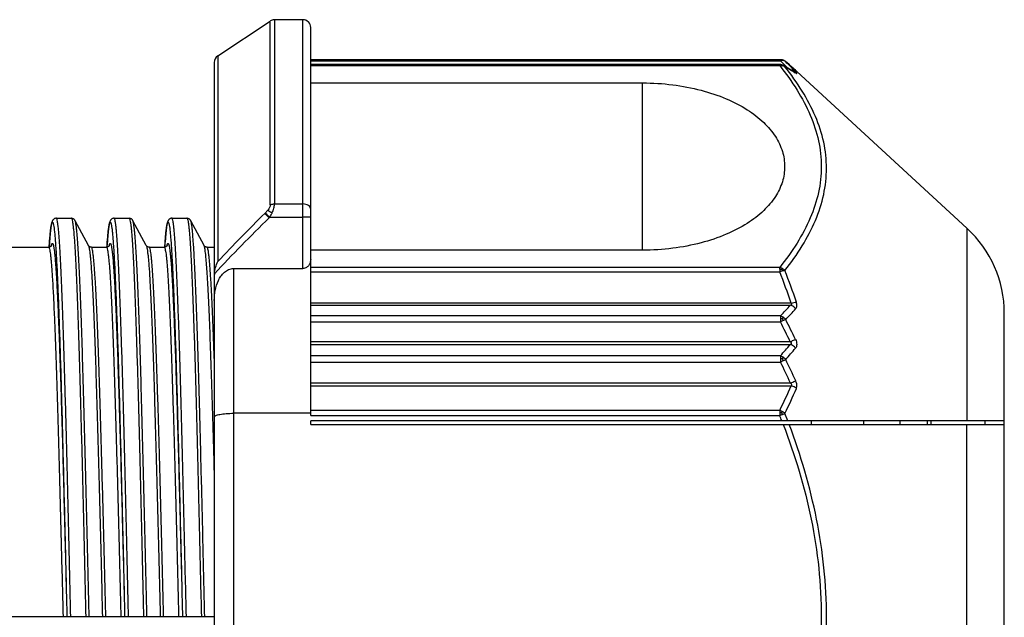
# Model space of a CAD drawing. Header units: millimetres. Extents: x 16 to 3344, y 34 to 2360.
# Tile 7 of 101: x 1278 to 1303, y 413 to 429. Entities that reach past the tile are written whole.
import ezdxf

# ---------------------------------------------------------------- set-up
doc = ezdxf.new("R2010")
doc.units = ezdxf.units.MM
doc.header["$LTSCALE"] = 185.02
doc.layers.add('BASE_ASM_PBL3', color=7, linetype='CONTINUOUS')
doc.layers.add('FRONT_VIEW_VBL2', color=7, linetype='CONTINUOUS')

# ---------------------------------------------------------------- blocks, each defined once
blk = doc.blocks.new('BASE_ASM_PBL3', base_point=(1307.68, 676.189))
at = {"layer": 'BASE_ASM_PBL3', "color": 7}
for p, q in [((1505.04, 417.248), (1506.401, 418.155)), ((1506.401, 413.387), (1506.401, 418.155)), ((1507.251, 418.189), (1506.511, 418.189)), ((1506.511, 418.189), (1506.511, 413.411)), ((1507.251, 411.735), (1507.251, 418.189)), ((1507.451, 407.924), (1507.451, 417.989)), ((1505.04, 417.248), (1505.04, 411.917)), ((1504.951, 417.082), (1504.951, 388.296)), ((1519.642, 417.151), (1507.451, 417.151)), ((1507.451, 417.125), (1519.642, 417.125)), ((1519.622, 417.025), (1507.451, 417.025)), ((1507.451, 416.998), (1519.622, 416.998)), ((1519.642, 417.151), (1519.642, 417.125)), ((1519.649, 417.151), (1519.644, 417.151)), ((1519.655, 417.151), (1519.649, 417.151)), ((1519.66, 417.151), (1519.653, 417.151)), ((1519.689, 417.013), (1519.691, 417.013)), ((1519.693, 417.145), (1519.692, 417.145)), ((1519.694, 417.144), (1519.698, 417.143)), ((1519.755, 417.116), (1519.753, 417.118)), ((1519.763, 417.11), (1519.76, 417.113)), ((1519.772, 417.104), (1519.778, 417.098)), ((1520.03, 416.878), (1520.064, 416.847)), ((1520.032, 416.877), (1520.03, 416.878)), ((1520.064, 416.847), (1520.063, 416.848)), ((1524.482, 412.782), (1520.064, 416.847)), ((1507.451, 416.549), (1516.064, 416.549)), ((1516.064, 412.212), (1516.064, 416.549)), ((1506.278, 413.178), (1506.265, 413.166)), ((1506.376, 413.052), (1506.265, 413.166)), ((1506.511, 413.411), (1507.251, 413.411)), ((1500.85, 413.039), (1501.239, 413.039)), ((1501.684, 412.331), (1501.338, 412.976)), ((1502.35, 413.039), (1502.739, 413.039)), ((1503.184, 412.331), (1502.838, 412.976)), ((1503.85, 413.039), (1504.239, 413.039)), ((1504.684, 412.331), (1504.338, 412.976)), ((1506.376, 413.052), (1506.389, 413.065)), ((1506.389, 413.065), (1507.251, 413.065)), ((1507.451, 413.065), (1507.251, 413.065)), ((1500.694, 412.658), (1500.689, 412.612)), ((1500.698, 412.7), (1500.694, 412.658)), ((1502.194, 412.658), (1502.189, 412.612)), ((1502.198, 412.7), (1502.194, 412.658)), ((1503.694, 412.658), (1503.689, 412.612)), ((1503.698, 412.7), (1503.694, 412.658)), ((1524.482, 412.782), (1524.482, 407.789)), ((1500.675, 412.441), (1500.67, 412.372)), ((1500.68, 412.504), (1500.675, 412.441)), ((1500.685, 412.561), (1500.68, 412.504)), ((1500.689, 412.612), (1500.685, 412.561)), ((1502.175, 412.441), (1502.17, 412.372)), ((1502.18, 412.504), (1502.175, 412.441)), ((1502.185, 412.561), (1502.18, 412.504)), ((1502.189, 412.612), (1502.185, 412.561)), ((1503.675, 412.441), (1503.67, 412.372)), ((1503.68, 412.504), (1503.675, 412.441)), ((1503.685, 412.561), (1503.68, 412.504)), ((1503.689, 412.612), (1503.685, 412.561)), ((1499.451, 412.289), (1500.65, 412.289)), ((1500.67, 412.372), (1500.665, 412.288)), ((1501.684, 412.331), (1501.684, 412.331)), ((1501.684, 412.331), (1501.684, 412.331)), ((1501.761, 412.289), (1502.15, 412.289)), ((1502.17, 412.372), (1502.165, 412.288)), ((1503.184, 412.331), (1503.184, 412.331)), ((1503.184, 412.331), (1503.184, 412.331)), ((1503.261, 412.289), (1503.65, 412.289)), ((1503.67, 412.372), (1503.665, 412.288)), ((1504.761, 412.289), (1504.951, 412.289)), ((1516.064, 412.212), (1507.451, 412.212)), ((1505.451, 411.735), (1507.251, 411.735)), ((1505.451, 411.735), (1505.451, 393.643)), ((1519.622, 411.763), (1507.451, 411.763)), ((1507.451, 411.652), (1519.622, 411.652)), ((1519.622, 411.716), (1519.622, 411.652)), ((1519.92, 410.838), (1507.451, 410.838)), ((1507.451, 410.784), (1519.903, 410.784)), ((1519.642, 410.505), (1507.451, 410.505)), ((1507.451, 410.349), (1519.642, 410.349)), ((1519.642, 410.505), (1519.642, 410.439)), ((1519.642, 410.439), (1519.642, 410.349)), ((1519.694, 410.436), (1519.717, 410.471)), ((1525.451, 394.804), (1525.451, 410.574)), ((1519.896, 409.837), (1507.451, 409.837)), ((1507.451, 409.762), (1519.896, 409.762)), ((1519.642, 409.472), (1507.451, 409.472)), ((1519.642, 409.472), (1519.642, 409.401)), ((1519.642, 409.401), (1519.642, 409.309)), ((1519.694, 409.397), (1519.717, 409.436)), ((1507.451, 409.308), (1519.642, 409.309)), ((1519.903, 408.762), (1507.451, 408.762)), ((1507.451, 408.696), (1519.92, 408.696)), ((1519.622, 408.057), (1507.451, 408.057)), ((1519.622, 408.057), (1519.622, 407.995)), ((1507.451, 407.98), (1505.451, 407.98)), ((1507.451, 407.924), (1519.622, 407.924)), ((1519.622, 407.995), (1519.622, 407.924)), ((1519.831, 407.789), (1519.757, 407.978)), ((1525.451, 407.789), (1507.451, 407.789)), ((1507.451, 407.689), (1507.451, 407.789)), ((1507.451, 407.689), (1525.451, 407.689)), ((1520.451, 407.689), (1520.451, 407.789)), ((1521.803, 407.689), (1521.803, 407.789)), ((1522.751, 407.689), (1522.751, 407.789)), ((1523.451, 407.789), (1523.451, 407.689)), ((1523.551, 407.689), (1523.551, 407.789)), ((1524.482, 397.689), (1524.482, 407.689)), ((1524.951, 407.689), (1524.951, 407.789)), ((1494.651, 402.709), (1504.951, 402.709)), ((1501.124, 402.71), (1501.124, 402.709)), ((1501.124, 402.71), (1501.124, 402.709)), ((1502.624, 402.71), (1502.624, 402.709)), ((1502.624, 402.71), (1502.624, 402.709)), ((1504.124, 402.71), (1504.124, 402.709)), ((1504.124, 402.71), (1504.124, 402.709))]:
    blk.add_line(p, q, dxfattribs=at)
for points in [[(1519.691, 417.013), (1519.682, 417.016), (1519.67, 417.019), (1519.659, 417.021), (1519.648, 417.023), (1519.638, 417.024), (1519.628, 417.025), (1519.622, 417.025)], [(1519.653, 417.151), (1519.646, 417.151), (1519.642, 417.151)], [(1519.698, 417.143), (1519.694, 417.144), (1519.689, 417.146), (1519.683, 417.147), (1519.678, 417.148), (1519.672, 417.149), (1519.666, 417.15), (1519.66, 417.15)], [(1519.688, 417.146), (1519.684, 417.147), (1519.68, 417.148), (1519.675, 417.148), (1519.671, 417.149), (1519.666, 417.15)], [(1519.717, 417), (1519.707, 417.006), (1519.697, 417.01), (1519.691, 417.013)], [(1519.747, 417.122), (1519.742, 417.125), (1519.734, 417.129), (1519.727, 417.132), (1519.72, 417.136), (1519.713, 417.138), (1519.706, 417.141), (1519.699, 417.143), (1519.698, 417.143)], [(1519.772, 417.104), (1519.771, 417.104), (1519.763, 417.111), (1519.754, 417.117), (1519.746, 417.122), (1519.738, 417.127), (1519.73, 417.131), (1519.722, 417.134), (1519.715, 417.137), (1519.707, 417.14), (1519.7, 417.143), (1519.698, 417.143)], [(1520.028, 416.818), (1519.939, 416.873), (1519.834, 416.936), (1519.717, 417.001)], [(1520.032, 416.876), (1519.955, 416.945), (1519.866, 417.023), (1519.772, 417.104)], [(1500.85, 413.039), (1500.835, 413.038), (1500.82, 413.034), (1500.805, 413.029), (1500.793, 413.022), (1500.782, 413.015), (1500.774, 413.008), (1500.768, 413.001), (1500.763, 412.994), (1500.758, 412.987), (1500.754, 412.98), (1500.75, 412.974), (1500.747, 412.967), (1500.744, 412.961), (1500.742, 412.954), (1500.74, 412.948), (1500.737, 412.941), (1500.735, 412.934), (1500.733, 412.927), (1500.731, 412.92), (1500.729, 412.912), (1500.727, 412.903), (1500.725, 412.894), (1500.724, 412.885), (1500.722, 412.875), (1500.72, 412.864), (1500.718, 412.853), (1500.716, 412.841), (1500.714, 412.829), (1500.712, 412.815), (1500.71, 412.801), (1500.708, 412.786), (1500.706, 412.771), (1500.704, 412.754), (1500.702, 412.737), (1500.698, 412.7)], [(1501.338, 412.976), (1501.334, 412.982), (1501.33, 412.989), (1501.324, 412.997), (1501.318, 413.005), (1501.309, 413.013), (1501.299, 413.02), (1501.288, 413.027), (1501.274, 413.033), (1501.259, 413.037), (1501.243, 413.039), (1501.239, 413.039)], [(1502.35, 413.039), (1502.335, 413.038), (1502.32, 413.034), (1502.305, 413.029), (1502.293, 413.022), (1502.282, 413.015), (1502.274, 413.008), (1502.268, 413.001), (1502.263, 412.994), (1502.258, 412.987), (1502.254, 412.98), (1502.25, 412.974), (1502.247, 412.967), (1502.244, 412.961), (1502.242, 412.954), (1502.24, 412.948), (1502.237, 412.941), (1502.235, 412.934), (1502.233, 412.927), (1502.231, 412.92), (1502.229, 412.912), (1502.227, 412.903), (1502.225, 412.894), (1502.224, 412.885), (1502.222, 412.875), (1502.22, 412.864), (1502.218, 412.853), (1502.216, 412.841), (1502.214, 412.829), (1502.212, 412.815), (1502.21, 412.801), (1502.208, 412.786), (1502.206, 412.771), (1502.204, 412.754), (1502.202, 412.737), (1502.198, 412.7)], [(1502.838, 412.976), (1502.834, 412.982), (1502.83, 412.989), (1502.824, 412.997), (1502.818, 413.005), (1502.809, 413.013), (1502.799, 413.02), (1502.788, 413.027), (1502.774, 413.033), (1502.759, 413.037), (1502.743, 413.039), (1502.739, 413.039)], [(1503.85, 413.039), (1503.835, 413.038), (1503.82, 413.034), (1503.805, 413.029), (1503.793, 413.022), (1503.782, 413.015), (1503.774, 413.008), (1503.768, 413.001), (1503.763, 412.994), (1503.758, 412.987), (1503.754, 412.98), (1503.75, 412.974), (1503.747, 412.967), (1503.744, 412.961), (1503.742, 412.954), (1503.74, 412.948), (1503.737, 412.941), (1503.735, 412.934), (1503.733, 412.927), (1503.731, 412.92), (1503.729, 412.912), (1503.727, 412.903), (1503.725, 412.894), (1503.724, 412.885), (1503.722, 412.875), (1503.72, 412.864), (1503.718, 412.853), (1503.716, 412.841), (1503.714, 412.829), (1503.712, 412.815), (1503.71, 412.801), (1503.708, 412.786), (1503.706, 412.771), (1503.704, 412.754), (1503.702, 412.737), (1503.698, 412.7)], [(1504.338, 412.976), (1504.334, 412.982), (1504.33, 412.989), (1504.324, 412.997), (1504.318, 413.005), (1504.309, 413.013), (1504.299, 413.02), (1504.288, 413.027), (1504.274, 413.033), (1504.259, 413.037), (1504.243, 413.039), (1504.239, 413.039)], [(1500.728, 412.333), (1500.728, 412.333), (1500.728, 412.333), (1500.727, 412.332), (1500.726, 412.33), (1500.724, 412.327), (1500.722, 412.323), (1500.718, 412.319), (1500.714, 412.315), (1500.708, 412.31), (1500.7, 412.304), (1500.69, 412.298), (1500.677, 412.293), (1500.664, 412.29), (1500.652, 412.289), (1500.65, 412.289)], [(1501.761, 412.289), (1501.756, 412.289), (1501.741, 412.291), (1501.727, 412.295), (1501.715, 412.301), (1501.706, 412.307), (1501.698, 412.313), (1501.692, 412.32), (1501.688, 412.325), (1501.685, 412.329), (1501.684, 412.331), (1501.684, 412.331)], [(1502.228, 412.333), (1502.228, 412.333), (1502.228, 412.333), (1502.227, 412.332), (1502.226, 412.33), (1502.224, 412.327), (1502.222, 412.323), (1502.218, 412.319), (1502.214, 412.315), (1502.208, 412.31), (1502.2, 412.304), (1502.19, 412.298), (1502.177, 412.293), (1502.164, 412.29), (1502.152, 412.289), (1502.15, 412.289)], [(1503.261, 412.289), (1503.256, 412.289), (1503.241, 412.291), (1503.227, 412.295), (1503.215, 412.301), (1503.206, 412.307), (1503.198, 412.313), (1503.192, 412.32), (1503.188, 412.325), (1503.185, 412.329), (1503.184, 412.331), (1503.184, 412.331)], [(1503.728, 412.333), (1503.728, 412.333), (1503.728, 412.333), (1503.727, 412.332), (1503.726, 412.33), (1503.724, 412.327), (1503.722, 412.323), (1503.718, 412.319), (1503.714, 412.315), (1503.708, 412.31), (1503.7, 412.304), (1503.69, 412.298), (1503.677, 412.293), (1503.664, 412.29), (1503.652, 412.289), (1503.65, 412.289)], [(1504.761, 412.289), (1504.756, 412.289), (1504.741, 412.291), (1504.727, 412.295), (1504.715, 412.301), (1504.706, 412.307), (1504.698, 412.313), (1504.692, 412.32), (1504.688, 412.325), (1504.685, 412.329), (1504.684, 412.331)]]:
    blk.add_lwpolyline(points, dxfattribs=at)
for centre, radius, start, end in [((1506.511, 417.989), 0.2, 90, 123.6901), ((1507.251, 417.989), 0.2, 0, 90), ((1505.151, 417.082), 0.2, 123.6901, 179.9703), ((1519.643, 417.023), 0.0209, 176.4938, 183.4394), ((1511.93, 409.366), 10.94, 43.823, 45.1713), ((1519.678, 417.097), 0.0502, 66.4287, 71.0877), ((1519.638, 416.854), 0.167, 59.6339, 61.5491), ((1519.637, 416.853), 0.168, 44.3265, 59.5994), ((1519.697, 417.006), 0.122, 48.7887, 55.0399), ((1512.781, 408.832), 10.83, 47.9792, 49.752), ((1512.505, 409.779), 10.318, 43.1025, 45.1844), ((1518.034, 413.632), 3.755, 57.4369, 57.9582), ((1519.933, 416.671), 0.175, 45.8125, 57.2315), ((1539.716, 379.12), 47.729, 134.495, 136.5949), ((1539.254, 379.37), 47.068, 134.3082, 136.7826), ((1522.451, 410.574), 3, 0, 47.3812), ((1501.255, 412.211), 0.544, 166.7433, 167.6458), ((1502.755, 412.211), 0.544, 166.7433, 167.6458), ((1504.255, 412.211), 0.544, 166.7433, 167.6458), ((1504.928, 405.816), 15.811, 18.5214, 21.6613), ((1504.905, 405.83), 15.964, 18.3703, 21.5025), ((1505.473, 411.562), 0.522, 175.6739, 179.9921), ((1512.005, 417.933), 10.654, 315.7988, 317.8513), ((1511.833, 418.016), 10.997, 316.2583, 318.2628), ((1521.154, 407.323), 3.382, 115.1494, 116.5559), ((1499.395, 399.988), 22.744, 25.6598, 27.0989), ((1499.413, 400.071), 22.84, 25.4794, 26.9214), ((1510.651, 417.6), 12.12, 317.8882, 319.7097), ((1510.401, 417.724), 12.555, 318.3181, 320.0911), ((1508.948, 431.379), 24.524, 295.8532, 296.047), ((1513.552, 421.96), 14.04, 296.0447, 296.3215), ((1499.922, 399.639), 22.115, 24.5406, 26.1217), ((1501.376, 400.252), 20.388, 24.6699, 26.3736), ((1510.084, 412.888), 10.692, 333.1383, 336.9168), ((1509.762, 412.968), 11.172, 333.4683, 337.1199), ((1519.625, 407.433), 0.562, 85.1375, 90.3264), ((1518.39, 411.243), 3.54, 290.3652, 291.6504), ((1502.191, 400.986), 18.761, 21.2622, 21.7056), ((1519.318, 407.764), 0.422, 26.4891, 32.864)]:
    blk.add_arc(centre, radius, start, end, dxfattribs=at)
for points in [[(1519.622, 417.022), (1519.639, 417.022), (1519.656, 417.02), (1519.673, 417.015)], [(1519.673, 417.015), (1519.679, 417.015), (1519.684, 417.015), (1519.689, 417.013)], [(1519.707, 417.138), (1519.704, 417.14), (1519.701, 417.141), (1519.698, 417.143)], [(1519.717, 417.128), (1519.714, 417.131), (1519.711, 417.135), (1519.707, 417.138)], [(1506.337, 413.245), (1506.319, 413.221), (1506.299, 413.199), (1506.278, 413.178)], [(1519.622, 411.716), (1519.639, 411.716), (1519.656, 411.714), (1519.673, 411.711)], [(1519.758, 411.681), (1519.741, 411.702), (1519.72, 411.72), (1519.696, 411.734)], [(1519.717, 410.471), (1519.74, 410.455), (1519.761, 410.435), (1519.778, 410.412)], [(1519.717, 409.436), (1519.74, 409.419), (1519.761, 409.398), (1519.778, 409.375)], [(1519.622, 408.057), (1519.648, 408.05), (1519.673, 408.04), (1519.696, 408.026)]]:
    blk.add_open_spline(points, degree=3, dxfattribs=at)
for points, knots in [([(1519.622, 416.998), (1519.622, 417.001), (1519.622, 417.009), (1519.622, 417.017), (1519.622, 417.022)], [0, 0, 0, 0, 0.345329, 1, 1, 1, 1]), ([(1519.622, 416.998), (1519.628, 416.999), (1519.653, 417.002), (1519.678, 417), (1519.696, 416.997)], [0, 0, 0, 0, 0.259732, 1, 1, 1, 1]), ([(1519.622, 416.998), (1519.783, 416.795), (1520.078, 416.385), (1520.427, 415.734), (1520.65, 415.064), (1520.727, 414.38), (1520.65, 413.697), (1520.427, 413.026), (1520.078, 412.375), (1519.783, 411.965), (1519.622, 411.763)], [0, 0, 0, 0, 0.134736, 0.262052, 0.382968, 0.499988, 0.617013, 0.737935, 0.865258, 1, 1, 1, 1]), ([(1519.642, 417.151), (1519.647, 417.151), (1519.665, 417.151), (1519.682, 417.147), (1519.694, 417.144)], [0, 0, 0, 0, 0.276993, 1, 1, 1, 1]), ([(1519.717, 417.128), (1519.711, 417.129), (1519.686, 417.132), (1519.661, 417.13), (1519.642, 417.125)], [0, 0, 0, 0, 0.240615, 1, 1, 1, 1]), ([(1519.673, 417.015), (1519.675, 417.014), (1519.684, 417.009), (1519.692, 417.003), (1519.697, 416.997)], [0, 0, 0, 0, 0.242194, 1, 1, 1, 1]), ([(1519.696, 416.997), (1519.702, 416.996), (1519.724, 416.99), (1519.745, 416.98), (1519.758, 416.97)], [0, 0, 0, 0, 0.261817, 1, 1, 1, 1]), ([(1519.767, 417.106), (1519.764, 417.109), (1519.748, 417.119), (1519.73, 417.125), (1519.717, 417.128)], [0, 0, 0, 0, 0.245113, 1, 1, 1, 1]), ([(1519.757, 416.97), (1519.781, 416.958), (1519.872, 416.908), (1519.961, 416.856), (1520.026, 416.815)], [0, 0, 0, 0, 0.258908, 1, 1, 1, 1]), ([(1519.758, 411.681), (1519.919, 411.887), (1520.214, 412.303), (1520.563, 412.964), (1520.785, 413.643), (1520.862, 414.334), (1520.786, 415.024), (1520.563, 415.7), (1520.214, 416.355), (1519.919, 416.767), (1519.758, 416.97)], [0, 0, 0, 0, 0.134944, 0.262585, 0.383949, 0.501356, 0.618535, 0.739288, 0.866059, 1, 1, 1, 1]), ([(1520.039, 416.829), (1520.034, 416.834), (1520.01, 416.85), (1519.981, 416.859), (1519.96, 416.861)], [0, 0, 0, 0, 0.243572, 1, 1, 1, 1]), ([(1520.055, 416.797), (1520.057, 416.795), (1520.061, 416.793), (1520.065, 416.791), (1520.067, 416.79), (1520.07, 416.791), (1520.067, 416.796), (1520.064, 416.801), (1520.058, 416.809), (1520.049, 416.818), (1520.043, 416.825), (1520.039, 416.829)], [0, 0, 0, 0, 0.130547, 0.175909, 0.208112, 0.239687, 0.290048, 0.392293, 0.545829, 0.749777, 1, 1, 1, 1]), ([(1516.064, 416.549), (1516.326, 416.549), (1516.837, 416.518), (1517.567, 416.38), (1518.218, 416.163), (1518.768, 415.882), (1519.203, 415.55), (1519.517, 415.182), (1519.708, 414.788), (1519.772, 414.38), (1519.708, 413.972), (1519.517, 413.578), (1519.203, 413.21), (1518.768, 412.879), (1518.218, 412.598), (1517.567, 412.381), (1516.837, 412.243), (1516.326, 412.212), (1516.064, 412.212)], [0, 0, 0, 0, 0.083808, 0.163961, 0.237677, 0.303501, 0.361295, 0.412006, 0.457424, 0.5, 0.542576, 0.587994, 0.638705, 0.696499, 0.762323, 0.836039, 0.916192, 1, 1, 1, 1]), ([(1506.278, 413.178), (1506.294, 413.161), (1506.33, 413.123), (1506.368, 413.086), (1506.389, 413.065)], [0, 0, 0, 0, 0.442507, 1, 1, 1, 1]), ([(1506.401, 413.387), (1506.401, 413.363), (1506.384, 413.311), (1506.355, 413.267), (1506.337, 413.245)], [0, 0, 0, 0, 0.461339, 1, 1, 1, 1]), ([(1506.337, 413.245), (1506.355, 413.237), (1506.393, 413.215), (1506.429, 413.19), (1506.448, 413.175)], [0, 0, 0, 0, 0.446398, 1, 1, 1, 1]), ([(1506.389, 413.065), (1506.405, 413.092), (1506.426, 413.128), (1506.444, 413.166), (1506.448, 413.175)], [0, 0, 0, 0, 0.752204, 1, 1, 1, 1]), ([(1506.401, 413.387), (1506.409, 413.391), (1506.444, 413.405), (1506.483, 413.41), (1506.511, 413.411)], [0, 0, 0, 0, 0.241119, 1, 1, 1, 1]), ([(1506.448, 413.175), (1506.467, 413.215), (1506.496, 413.291), (1506.512, 413.373), (1506.511, 413.411)], [0, 0, 0, 0, 0.537536, 1, 1, 1, 1]), ([(1507.451, 413.272), (1507.451, 413.291), (1507.439, 413.33), (1507.392, 413.375), (1507.327, 413.404), (1507.277, 413.411), (1507.251, 413.411)], [0, 0, 0, 0, 0.206918, 0.441312, 0.709804, 1, 1, 1, 1]), ([(1500.665, 412.292), (1500.669, 412.351), (1500.676, 412.46), (1500.689, 412.609), (1500.7, 412.716), (1500.709, 412.787), (1500.715, 412.83), (1500.721, 412.866), (1500.727, 412.894), (1500.734, 412.916), (1500.739, 412.93), (1500.745, 412.938), (1500.751, 412.939), (1500.754, 412.938), (1500.757, 412.934), (1500.762, 412.927), (1500.767, 412.913), (1500.774, 412.89), (1500.783, 412.846), (1500.794, 412.772), (1500.806, 412.663), (1500.818, 412.525), (1500.831, 412.36), (1500.843, 412.167), (1500.856, 411.947), (1500.869, 411.701), (1500.881, 411.43), (1500.899, 411.019), (1500.92, 410.448), (1500.946, 409.698), (1500.971, 408.869), (1500.996, 407.97), (1501.03, 406.662), (1501.055, 405.654), (1501.071, 404.967)], [0, 0, 0, 0, 0.020551, 0.037904, 0.052004, 0.057823, 0.062819, 0.066997, 0.070362, 0.072921, 0.074695, 0.075763, 0.076138, 0.07653, 0.077035, 0.077703, 0.0796, 0.082294, 0.085801, 0.095272, 0.108027, 0.12403, 0.143236, 0.165609, 0.191096, 0.219619, 0.251096, 0.285437, 0.362318, 0.449397, 0.545702, 0.650125, 0.761503, 1, 1, 1, 1]), ([(1501.225, 402.709), (1501.209, 403.382), (1501.179, 404.701), (1501.14, 406.324), (1501.108, 407.565), (1501.085, 408.432), (1501.062, 409.245), (1501.038, 409.993), (1501.015, 410.67), (1500.992, 411.271), (1500.969, 411.791), (1500.949, 412.17), (1500.933, 412.428), (1500.921, 412.587), (1500.91, 412.722), (1500.898, 412.832), (1500.887, 412.919), (1500.876, 412.981), (1500.866, 413.018), (1500.858, 413.035), (1500.852, 413.039), (1500.85, 413.039)], [0, 0, 0, 0, 0.195312, 0.382397, 0.470941, 0.555206, 0.634069, 0.70658, 0.772212, 0.83057, 0.881085, 0.923044, 0.940697, 0.956087, 0.969182, 0.979953, 0.988391, 0.994495, 0.998286, 0.999357, 1, 1, 1, 1]), ([(1501.239, 413.039), (1501.241, 413.039), (1501.247, 413.035), (1501.255, 413.018), (1501.265, 412.981), (1501.276, 412.919), (1501.287, 412.832), (1501.299, 412.722), (1501.31, 412.587), (1501.322, 412.428), (1501.338, 412.17), (1501.358, 411.791), (1501.381, 411.271), (1501.404, 410.67), (1501.427, 409.993), (1501.451, 409.245), (1501.474, 408.432), (1501.497, 407.565), (1501.529, 406.324), (1501.568, 404.701), (1501.598, 403.382), (1501.614, 402.709)], [0, 0, 0, 0, 0.000643, 0.001714, 0.005505, 0.01161, 0.020047, 0.030818, 0.043913, 0.059303, 0.076956, 0.118914, 0.16943, 0.227789, 0.293421, 0.365931, 0.444793, 0.529059, 0.617604, 0.804689, 1, 1, 1, 1]), ([(1501.702, 402.71), (1501.687, 403.36), (1501.658, 404.637), (1501.612, 406.494), (1501.574, 407.967), (1501.543, 409.059), (1501.521, 409.797), (1501.498, 410.47), (1501.476, 411.072), (1501.453, 411.598), (1501.431, 412.043), (1501.412, 412.362), (1501.395, 412.573), (1501.384, 412.698), (1501.373, 412.8), (1501.362, 412.88), (1501.351, 412.936), (1501.343, 412.966), (1501.338, 412.976)], [0, 0, 0, 0, 0.18991, 0.372882, 0.542261, 0.619909, 0.691923, 0.757628, 0.816447, 0.867834, 0.911331, 0.946568, 0.960982, 0.973214, 0.983234, 0.991028, 0.996605, 1, 1, 1, 1]), ([(1502.165, 412.292), (1502.169, 412.351), (1502.176, 412.46), (1502.189, 412.609), (1502.2, 412.716), (1502.209, 412.787), (1502.215, 412.83), (1502.221, 412.866), (1502.227, 412.894), (1502.234, 412.916), (1502.239, 412.93), (1502.245, 412.938), (1502.251, 412.939), (1502.254, 412.938), (1502.257, 412.934), (1502.262, 412.927), (1502.267, 412.913), (1502.274, 412.89), (1502.283, 412.846), (1502.294, 412.772), (1502.306, 412.663), (1502.318, 412.525), (1502.331, 412.36), (1502.343, 412.167), (1502.356, 411.947), (1502.369, 411.701), (1502.381, 411.43), (1502.399, 411.019), (1502.42, 410.448), (1502.446, 409.698), (1502.471, 408.869), (1502.496, 407.97), (1502.53, 406.662), (1502.555, 405.654), (1502.571, 404.967)], [0, 0, 0, 0, 0.020551, 0.037903, 0.052004, 0.057822, 0.062819, 0.066997, 0.070361, 0.072921, 0.074694, 0.075762, 0.076137, 0.076529, 0.077035, 0.077702, 0.079599, 0.082293, 0.085801, 0.095272, 0.108027, 0.12403, 0.143236, 0.165609, 0.191096, 0.219619, 0.251096, 0.285437, 0.362318, 0.449397, 0.545703, 0.650126, 0.761503, 1, 1, 1, 1]), ([(1502.725, 402.709), (1502.709, 403.382), (1502.679, 404.701), (1502.64, 406.324), (1502.608, 407.565), (1502.585, 408.432), (1502.562, 409.245), (1502.538, 409.993), (1502.515, 410.67), (1502.492, 411.271), (1502.469, 411.791), (1502.449, 412.17), (1502.433, 412.428), (1502.421, 412.587), (1502.41, 412.722), (1502.398, 412.832), (1502.387, 412.919), (1502.376, 412.981), (1502.366, 413.018), (1502.358, 413.035), (1502.352, 413.039), (1502.35, 413.039)], [0, 0, 0, 0, 0.195312, 0.382397, 0.470941, 0.555206, 0.634069, 0.70658, 0.772212, 0.83057, 0.881085, 0.923044, 0.940697, 0.956087, 0.969182, 0.979953, 0.988391, 0.994495, 0.998286, 0.999357, 1, 1, 1, 1]), ([(1502.739, 413.039), (1502.741, 413.039), (1502.747, 413.035), (1502.755, 413.018), (1502.765, 412.981), (1502.776, 412.919), (1502.787, 412.832), (1502.799, 412.722), (1502.81, 412.587), (1502.822, 412.428), (1502.838, 412.17), (1502.858, 411.791), (1502.881, 411.271), (1502.904, 410.67), (1502.927, 409.993), (1502.951, 409.245), (1502.974, 408.432), (1502.997, 407.565), (1503.029, 406.324), (1503.068, 404.701), (1503.098, 403.382), (1503.114, 402.709)], [0, 0, 0, 0, 0.000643, 0.001714, 0.005505, 0.01161, 0.020047, 0.030818, 0.043913, 0.059303, 0.076956, 0.118914, 0.16943, 0.227789, 0.293421, 0.365931, 0.444793, 0.529059, 0.617604, 0.804689, 1, 1, 1, 1]), ([(1503.202, 402.71), (1503.187, 403.36), (1503.158, 404.637), (1503.112, 406.494), (1503.074, 407.967), (1503.043, 409.059), (1503.021, 409.797), (1502.998, 410.47), (1502.976, 411.072), (1502.953, 411.598), (1502.931, 412.043), (1502.912, 412.362), (1502.895, 412.573), (1502.884, 412.698), (1502.873, 412.8), (1502.862, 412.88), (1502.851, 412.936), (1502.843, 412.966), (1502.838, 412.976)], [0, 0, 0, 0, 0.18991, 0.372882, 0.542261, 0.619909, 0.691923, 0.757628, 0.816447, 0.867834, 0.911331, 0.946568, 0.960982, 0.973214, 0.983234, 0.991028, 0.996605, 1, 1, 1, 1]), ([(1503.665, 412.292), (1503.669, 412.351), (1503.676, 412.46), (1503.689, 412.609), (1503.7, 412.716), (1503.709, 412.787), (1503.715, 412.83), (1503.721, 412.866), (1503.727, 412.894), (1503.734, 412.916), (1503.739, 412.93), (1503.745, 412.938), (1503.751, 412.939), (1503.754, 412.938), (1503.757, 412.934), (1503.762, 412.927), (1503.767, 412.913), (1503.774, 412.89), (1503.783, 412.846), (1503.794, 412.772), (1503.806, 412.663), (1503.818, 412.525), (1503.831, 412.36), (1503.843, 412.167), (1503.856, 411.947), (1503.869, 411.701), (1503.881, 411.43), (1503.899, 411.019), (1503.92, 410.448), (1503.946, 409.698), (1503.971, 408.869), (1503.996, 407.97), (1504.03, 406.662), (1504.055, 405.654), (1504.071, 404.967)], [0, 0, 0, 0, 0.020551, 0.037903, 0.052004, 0.057822, 0.062819, 0.066997, 0.070361, 0.072921, 0.074694, 0.075762, 0.076137, 0.076529, 0.077035, 0.077702, 0.079599, 0.082293, 0.085801, 0.095272, 0.108027, 0.12403, 0.143236, 0.165609, 0.191096, 0.219619, 0.251096, 0.285437, 0.362318, 0.449397, 0.545703, 0.650126, 0.761503, 1, 1, 1, 1]), ([(1504.225, 402.709), (1504.209, 403.382), (1504.179, 404.701), (1504.14, 406.324), (1504.108, 407.565), (1504.085, 408.432), (1504.062, 409.245), (1504.038, 409.993), (1504.015, 410.67), (1503.992, 411.271), (1503.969, 411.791), (1503.949, 412.17), (1503.933, 412.428), (1503.921, 412.587), (1503.91, 412.722), (1503.898, 412.832), (1503.887, 412.919), (1503.876, 412.981), (1503.866, 413.018), (1503.858, 413.035), (1503.852, 413.039), (1503.85, 413.039)], [0, 0, 0, 0, 0.195312, 0.382397, 0.470941, 0.555206, 0.634069, 0.70658, 0.772212, 0.83057, 0.881085, 0.923044, 0.940697, 0.956087, 0.969182, 0.979953, 0.988391, 0.994495, 0.998286, 0.999357, 1, 1, 1, 1]), ([(1504.239, 413.039), (1504.241, 413.039), (1504.247, 413.035), (1504.255, 413.018), (1504.265, 412.981), (1504.276, 412.919), (1504.287, 412.832), (1504.299, 412.722), (1504.31, 412.587), (1504.322, 412.428), (1504.338, 412.17), (1504.358, 411.791), (1504.381, 411.271), (1504.404, 410.67), (1504.427, 409.993), (1504.451, 409.245), (1504.474, 408.432), (1504.497, 407.565), (1504.529, 406.324), (1504.568, 404.701), (1504.598, 403.382), (1504.614, 402.709)], [0, 0, 0, 0, 0.000643, 0.001714, 0.005505, 0.01161, 0.020047, 0.030818, 0.043913, 0.059303, 0.076956, 0.118914, 0.16943, 0.227789, 0.293421, 0.365931, 0.444793, 0.529059, 0.617604, 0.804689, 1, 1, 1, 1]), ([(1504.702, 402.71), (1504.687, 403.36), (1504.658, 404.637), (1504.612, 406.494), (1504.574, 407.967), (1504.543, 409.059), (1504.521, 409.797), (1504.498, 410.47), (1504.476, 411.072), (1504.453, 411.598), (1504.431, 412.043), (1504.412, 412.362), (1504.395, 412.573), (1504.384, 412.698), (1504.373, 412.8), (1504.362, 412.88), (1504.351, 412.936), (1504.343, 412.966), (1504.338, 412.976)], [0, 0, 0, 0, 0.18991, 0.372882, 0.542261, 0.619909, 0.691923, 0.757628, 0.816447, 0.867834, 0.911331, 0.946568, 0.960982, 0.973214, 0.983234, 0.991028, 0.996605, 1, 1, 1, 1]), ([(1500.65, 412.289), (1500.655, 412.289), (1500.667, 412.27), (1500.675, 412.237), (1500.687, 412.177), (1500.698, 412.098), (1500.71, 411.995), (1500.721, 411.87), (1500.733, 411.722), (1500.749, 411.483), (1500.769, 411.131), (1500.792, 410.65), (1500.815, 410.092), (1500.838, 409.464), (1500.861, 408.77), (1500.885, 408.017), (1500.908, 407.212), (1500.94, 406.062), (1500.978, 404.556), (1501.009, 403.333), (1501.024, 402.709)], [0, 0, 0, 0, 0.001721, 0.005539, 0.01166, 0.020109, 0.030887, 0.043987, 0.059381, 0.077037, 0.118997, 0.169511, 0.227866, 0.293492, 0.365995, 0.444847, 0.529105, 0.617641, 0.804706, 1, 1, 1, 1]), ([(1500.725, 412.335), (1500.727, 412.342), (1500.73, 412.354), (1500.735, 412.37), (1500.74, 412.381), (1500.745, 412.388), (1500.753, 412.389), (1500.758, 412.383), (1500.763, 412.374), (1500.769, 412.359), (1500.774, 412.341), (1500.779, 412.317), (1500.784, 412.288), (1500.792, 412.241), (1500.801, 412.169), (1500.812, 412.068), (1500.822, 411.949), (1500.833, 411.811), (1500.844, 411.654), (1500.859, 411.41), (1500.877, 411.061), (1500.898, 410.592), (1500.919, 410.06), (1500.941, 409.467), (1500.962, 408.821), (1500.983, 408.124), (1501.005, 407.384), (1501.034, 406.327), (1501.054, 405.517), (1501.068, 404.967)], [0, 0, 0, 0, 0.002803, 0.004983, 0.006559, 0.007597, 0.008319, 0.009224, 0.010627, 0.012621, 0.015235, 0.018477, 0.022352, 0.026862, 0.0378, 0.051282, 0.06728, 0.085763, 0.106698, 0.130044, 0.183769, 0.246529, 0.317824, 0.397062, 0.483627, 0.5768, 0.67585, 0.779959, 1, 1, 1, 1]), ([(1501.684, 412.331), (1501.689, 412.321), (1501.698, 412.291), (1501.708, 412.237), (1501.719, 412.161), (1501.731, 412.064), (1501.742, 411.945), (1501.758, 411.746), (1501.777, 411.446), (1501.799, 411.027), (1501.822, 410.533), (1501.844, 409.969), (1501.867, 409.338), (1501.889, 408.647), (1501.92, 407.625), (1501.958, 406.248), (1502.003, 404.511), (1502.032, 403.317), (1502.047, 402.709)], [0, 0, 0, 0, 0.003587, 0.009353, 0.017326, 0.027506, 0.039872, 0.054395, 0.089814, 0.133457, 0.184937, 0.243788, 0.309471, 0.381418, 0.458962, 0.628023, 0.81057, 1, 1, 1, 1]), ([(1502.135, 402.709), (1502.12, 403.333), (1502.089, 404.556), (1502.05, 406.062), (1502.019, 407.212), (1501.996, 408.017), (1501.972, 408.77), (1501.949, 409.464), (1501.926, 410.092), (1501.903, 410.65), (1501.88, 411.131), (1501.86, 411.483), (1501.843, 411.722), (1501.832, 411.87), (1501.82, 411.995), (1501.809, 412.098), (1501.798, 412.177), (1501.786, 412.237), (1501.777, 412.27), (1501.766, 412.289), (1501.761, 412.289)], [0, 0, 0, 0, 0.195295, 0.382363, 0.470897, 0.555154, 0.634008, 0.706512, 0.772138, 0.830491, 0.881005, 0.922965, 0.940621, 0.956015, 0.969114, 0.979893, 0.988341, 0.994462, 0.998279, 1, 1, 1, 1]), ([(1502.15, 412.289), (1502.155, 412.289), (1502.167, 412.27), (1502.175, 412.237), (1502.187, 412.177), (1502.198, 412.098), (1502.21, 411.995), (1502.221, 411.87), (1502.233, 411.722), (1502.249, 411.483), (1502.269, 411.131), (1502.292, 410.65), (1502.315, 410.092), (1502.338, 409.464), (1502.361, 408.77), (1502.385, 408.017), (1502.408, 407.212), (1502.44, 406.062), (1502.478, 404.556), (1502.509, 403.333), (1502.524, 402.709)], [0, 0, 0, 0, 0.001721, 0.005539, 0.01166, 0.020109, 0.030887, 0.043987, 0.059381, 0.077037, 0.118997, 0.169511, 0.227866, 0.293492, 0.365995, 0.444847, 0.529104, 0.617641, 0.804706, 1, 1, 1, 1]), ([(1502.225, 412.335), (1502.227, 412.342), (1502.23, 412.354), (1502.235, 412.37), (1502.24, 412.381), (1502.245, 412.388), (1502.253, 412.389), (1502.258, 412.383), (1502.263, 412.374), (1502.269, 412.359), (1502.274, 412.341), (1502.279, 412.317), (1502.284, 412.288), (1502.292, 412.241), (1502.301, 412.169), (1502.312, 412.068), (1502.322, 411.949), (1502.333, 411.811), (1502.344, 411.654), (1502.359, 411.41), (1502.377, 411.061), (1502.398, 410.592), (1502.419, 410.06), (1502.441, 409.467), (1502.462, 408.821), (1502.483, 408.124), (1502.505, 407.384), (1502.534, 406.327), (1502.554, 405.517), (1502.568, 404.967)], [0, 0, 0, 0, 0.002803, 0.004983, 0.006559, 0.007597, 0.008319, 0.009224, 0.010627, 0.012621, 0.015235, 0.018477, 0.022352, 0.026862, 0.0378, 0.051282, 0.06728, 0.085763, 0.106698, 0.130044, 0.183769, 0.246529, 0.317824, 0.397062, 0.483628, 0.576801, 0.67585, 0.779959, 1, 1, 1, 1]), ([(1503.184, 412.331), (1503.189, 412.321), (1503.198, 412.291), (1503.208, 412.237), (1503.219, 412.161), (1503.231, 412.064), (1503.242, 411.945), (1503.258, 411.746), (1503.277, 411.446), (1503.299, 411.027), (1503.322, 410.533), (1503.344, 409.969), (1503.367, 409.338), (1503.389, 408.647), (1503.42, 407.625), (1503.458, 406.248), (1503.503, 404.511), (1503.532, 403.317), (1503.547, 402.709)], [0, 0, 0, 0, 0.003587, 0.009353, 0.017325, 0.027506, 0.039871, 0.054395, 0.089814, 0.133457, 0.184936, 0.243788, 0.30947, 0.381418, 0.458961, 0.628023, 0.810569, 1, 1, 1, 1]), ([(1503.635, 402.709), (1503.62, 403.333), (1503.589, 404.556), (1503.55, 406.062), (1503.519, 407.212), (1503.496, 408.017), (1503.472, 408.77), (1503.449, 409.464), (1503.426, 410.092), (1503.403, 410.65), (1503.38, 411.131), (1503.36, 411.483), (1503.343, 411.722), (1503.332, 411.87), (1503.32, 411.995), (1503.309, 412.098), (1503.298, 412.177), (1503.286, 412.237), (1503.277, 412.27), (1503.266, 412.289), (1503.261, 412.289)], [0, 0, 0, 0, 0.195295, 0.382362, 0.470897, 0.555154, 0.634007, 0.706511, 0.772137, 0.830491, 0.881005, 0.922965, 0.94062, 0.956014, 0.969114, 0.979893, 0.988341, 0.994462, 0.998279, 1, 1, 1, 1]), ([(1503.65, 412.289), (1503.655, 412.289), (1503.667, 412.27), (1503.675, 412.237), (1503.687, 412.177), (1503.698, 412.098), (1503.71, 411.995), (1503.721, 411.87), (1503.733, 411.722), (1503.749, 411.483), (1503.769, 411.131), (1503.792, 410.65), (1503.815, 410.092), (1503.838, 409.464), (1503.861, 408.77), (1503.885, 408.017), (1503.908, 407.212), (1503.94, 406.062), (1503.978, 404.556), (1504.009, 403.333), (1504.024, 402.709)], [0, 0, 0, 0, 0.001721, 0.005539, 0.01166, 0.020109, 0.030887, 0.043987, 0.059381, 0.077037, 0.118997, 0.169511, 0.227866, 0.293492, 0.365995, 0.444847, 0.529104, 0.617641, 0.804706, 1, 1, 1, 1]), ([(1503.725, 412.335), (1503.727, 412.342), (1503.73, 412.354), (1503.735, 412.37), (1503.74, 412.381), (1503.745, 412.388), (1503.753, 412.389), (1503.758, 412.383), (1503.763, 412.374), (1503.769, 412.359), (1503.774, 412.341), (1503.779, 412.317), (1503.784, 412.288), (1503.792, 412.241), (1503.801, 412.169), (1503.812, 412.068), (1503.822, 411.949), (1503.833, 411.811), (1503.844, 411.654), (1503.859, 411.41), (1503.877, 411.061), (1503.898, 410.592), (1503.919, 410.06), (1503.941, 409.467), (1503.962, 408.821), (1503.983, 408.124), (1504.005, 407.384), (1504.034, 406.327), (1504.054, 405.517), (1504.068, 404.967)], [0, 0, 0, 0, 0.002803, 0.004983, 0.006559, 0.007597, 0.008319, 0.009224, 0.010627, 0.012621, 0.015235, 0.018477, 0.022352, 0.026862, 0.0378, 0.051282, 0.06728, 0.085763, 0.106698, 0.130044, 0.183769, 0.246529, 0.317824, 0.397062, 0.483628, 0.576801, 0.67585, 0.779959, 1, 1, 1, 1]), ([(1504.951, 406.505), (1504.94, 406.904), (1504.919, 407.67), (1504.886, 408.763), (1504.853, 409.738), (1504.825, 410.467), (1504.802, 410.977), (1504.785, 411.3), (1504.769, 411.581), (1504.752, 411.819), (1504.736, 412.012), (1504.722, 412.145), (1504.71, 412.228), (1504.702, 412.273), (1504.694, 412.306), (1504.688, 412.324), (1504.684, 412.331)], [0, 0, 0, 0, 0.205356, 0.393964, 0.562153, 0.706642, 0.769101, 0.824618, 0.872934, 0.913819, 0.947085, 0.972574, 0.982365, 0.990186, 0.996053, 1, 1, 1, 1]), ([(1504.951, 409.403), (1504.943, 409.618), (1504.929, 410.026), (1504.905, 410.6), (1504.882, 411.096), (1504.861, 411.458), (1504.845, 411.705), (1504.833, 411.857), (1504.821, 411.985), (1504.81, 412.092), (1504.799, 412.174), (1504.787, 412.235), (1504.778, 412.269), (1504.766, 412.289), (1504.761, 412.289)], [0, 0, 0, 0, 0.223341, 0.422016, 0.594159, 0.737254, 0.797477, 0.849992, 0.894687, 0.931463, 0.960286, 0.981162, 0.994171, 1, 1, 1, 1]), ([(1504.952, 411.601), (1504.957, 411.657), (1504.98, 411.765), (1505.017, 411.868), (1505.04, 411.917)], [0, 0, 0, 0, 0.508962, 1, 1, 1, 1]), ([(1507.451, 411.98), (1507.451, 411.953), (1507.444, 411.899), (1507.409, 411.822), (1507.347, 411.755), (1507.284, 411.735), (1507.251, 411.735)], [0, 0, 0, 0, 0.22786, 0.46414, 0.718487, 1, 1, 1, 1]), ([(1504.951, 410.909), (1504.951, 410.997), (1504.967, 411.174), (1505.032, 411.387), (1505.12, 411.54), (1505.207, 411.641), (1505.319, 411.715), (1505.407, 411.735), (1505.451, 411.735)], [0, 0, 0, 0, 0.25031, 0.500365, 0.625567, 0.75065, 0.875488, 1, 1, 1, 1]), ([(1519.622, 411.716), (1519.622, 411.724), (1519.622, 411.74), (1519.622, 411.756), (1519.622, 411.763)], [0, 0, 0, 0, 0.553602, 1, 1, 1, 1]), ([(1519.696, 411.734), (1519.691, 411.738), (1519.667, 411.751), (1519.642, 411.759), (1519.622, 411.763)], [0, 0, 0, 0, 0.253509, 1, 1, 1, 1]), ([(1519.696, 411.673), (1519.69, 411.672), (1519.665, 411.666), (1519.64, 411.658), (1519.622, 411.652)], [0, 0, 0, 0, 0.237506, 1, 1, 1, 1]), ([(1519.673, 411.711), (1519.675, 411.714), (1519.683, 411.722), (1519.691, 411.729), (1519.697, 411.735)], [0, 0, 0, 0, 0.272719, 1, 1, 1, 1]), ([(1519.696, 411.673), (1519.694, 411.676), (1519.688, 411.69), (1519.68, 411.702), (1519.673, 411.711)], [0, 0, 0, 0, 0.256775, 1, 1, 1, 1]), ([(1519.757, 411.681), (1519.753, 411.681), (1519.732, 411.68), (1519.712, 411.676), (1519.696, 411.673)], [0, 0, 0, 0, 0.219758, 1, 1, 1, 1]), ([(1519.92, 410.838), (1519.944, 410.846), (1519.988, 410.857), (1520.034, 410.861), (1520.055, 410.861)], [0, 0, 0, 0, 0.547655, 1, 1, 1, 1]), ([(1520.039, 410.695), (1520.056, 410.713), (1520.077, 410.772), (1520.066, 410.83), (1520.055, 410.861)], [0, 0, 0, 0, 0.438041, 1, 1, 1, 1]), ([(1519.92, 410.838), (1519.925, 410.834), (1519.931, 410.826), (1519.934, 410.813), (1519.93, 410.795), (1519.914, 410.787), (1519.903, 410.784)], [0, 0, 0, 0, 0.278375, 0.405553, 0.524265, 1, 1, 1, 1]), ([(1520.039, 410.695), (1520.03, 410.706), (1519.993, 410.746), (1519.943, 410.774), (1519.903, 410.784)], [0, 0, 0, 0, 0.255536, 1, 1, 1, 1]), ([(1519.642, 410.505), (1519.649, 410.504), (1519.675, 410.496), (1519.7, 410.483), (1519.717, 410.471)], [0, 0, 0, 0, 0.243793, 1, 1, 1, 1]), ([(1519.642, 410.439), (1519.647, 410.439), (1519.664, 410.439), (1519.682, 410.437), (1519.694, 410.436)], [0, 0, 0, 0, 0.279267, 1, 1, 1, 1]), ([(1519.717, 410.385), (1519.715, 410.389), (1519.709, 410.407), (1519.701, 410.423), (1519.694, 410.436)], [0, 0, 0, 0, 0.256317, 1, 1, 1, 1]), ([(1519.778, 410.412), (1519.773, 410.41), (1519.753, 410.401), (1519.733, 410.392), (1519.717, 410.385)], [0, 0, 0, 0, 0.215742, 1, 1, 1, 1]), ([(1519.896, 409.837), (1519.909, 409.843), (1519.953, 409.864), (1519.999, 409.884), (1520.032, 409.896)], [0, 0, 0, 0, 0.28374, 1, 1, 1, 1]), ([(1520.032, 409.896), (1520.042, 409.876), (1520.058, 409.834), (1520.067, 409.771), (1520.06, 409.714), (1520.042, 409.682), (1520.032, 409.669)], [0, 0, 0, 0, 0.288612, 0.557601, 0.794314, 1, 1, 1, 1]), ([(1519.896, 409.762), (1519.9, 409.763), (1519.908, 409.767), (1519.918, 409.773), (1519.927, 409.782), (1519.931, 409.799), (1519.918, 409.821), (1519.904, 409.831), (1519.896, 409.837)], [0, 0, 0, 0, 0.121218, 0.240142, 0.355543, 0.470962, 0.724677, 1, 1, 1, 1]), ([(1520.032, 409.669), (1520.023, 409.68), (1519.986, 409.721), (1519.936, 409.751), (1519.896, 409.762)], [0, 0, 0, 0, 0.253974, 1, 1, 1, 1]), ([(1519.642, 409.472), (1519.649, 409.47), (1519.675, 409.461), (1519.7, 409.448), (1519.717, 409.436)], [0, 0, 0, 0, 0.243526, 1, 1, 1, 1]), ([(1519.642, 409.401), (1519.647, 409.401), (1519.664, 409.401), (1519.682, 409.399), (1519.694, 409.397)], [0, 0, 0, 0, 0.279237, 1, 1, 1, 1]), ([(1519.717, 409.345), (1519.715, 409.35), (1519.709, 409.368), (1519.701, 409.385), (1519.694, 409.397)], [0, 0, 0, 0, 0.254632, 1, 1, 1, 1]), ([(1519.903, 408.762), (1519.916, 408.768), (1519.961, 408.788), (1520.006, 408.809), (1520.039, 408.824)], [0, 0, 0, 0, 0.280433, 1, 1, 1, 1]), ([(1520.055, 408.625), (1520.061, 408.639), (1520.078, 408.705), (1520.061, 408.776), (1520.039, 408.824)], [0, 0, 0, 0, 0.224034, 1, 1, 1, 1]), ([(1519.903, 408.762), (1519.909, 408.758), (1519.92, 408.749), (1519.934, 408.732), (1519.934, 408.71), (1519.925, 408.7), (1519.92, 408.696)], [0, 0, 0, 0, 0.268588, 0.530058, 0.769123, 1, 1, 1, 1]), ([(1520.055, 408.625), (1520.046, 408.633), (1520.006, 408.666), (1519.957, 408.687), (1519.92, 408.696)], [0, 0, 0, 0, 0.242445, 1, 1, 1, 1]), ([(1504.951, 407.885), (1504.951, 407.892), (1504.958, 407.903), (1504.973, 407.914), (1504.997, 407.927), (1505.039, 407.94), (1505.1, 407.954), (1505.175, 407.965), (1505.293, 407.977), (1505.387, 407.98), (1505.451, 407.98)], [0, 0, 0, 0, 0.039865, 0.068209, 0.103609, 0.196452, 0.317754, 0.464198, 0.630906, 1, 1, 1, 1]), ([(1519.673, 407.993), (1519.675, 407.996), (1519.683, 408.007), (1519.69, 408.018), (1519.696, 408.026)], [0, 0, 0, 0, 0.263823, 1, 1, 1, 1]), ([(1519.696, 408.026), (1519.702, 408.023), (1519.724, 408.009), (1519.744, 407.992), (1519.757, 407.978)], [0, 0, 0, 0, 0.256179, 1, 1, 1, 1]), ([(1519.696, 407.953), (1519.702, 407.955), (1519.722, 407.963), (1519.743, 407.972), (1519.757, 407.978)], [0, 0, 0, 0, 0.275621, 1, 1, 1, 1]), ([(1519.714, 407.689), (1520.019, 406.892), (1520.393, 405.659), (1520.656, 403.97), (1520.724, 402.689), (1520.656, 401.408), (1520.393, 399.719), (1520.019, 398.486), (1519.714, 397.689)], [0, 0, 0, 0, 0.24998, 0.37501, 0.5, 0.624991, 0.75002, 1, 1, 1, 1]), ([(1519.869, 397.689), (1520.168, 398.487), (1520.535, 399.719), (1520.793, 401.408), (1520.859, 402.689), (1520.793, 403.97), (1520.535, 405.659), (1520.168, 406.891), (1519.869, 407.689)], [0, 0, 0, 0, 0.249737, 0.37486, 0.5, 0.625139, 0.750263, 1, 1, 1, 1]), ([(1501.068, 404.967), (1501.073, 404.781), (1501.092, 404.029), (1501.111, 403.276), (1501.124, 402.71)], [0, 0, 0, 0, 0.246927, 1, 1, 1, 1]), ([(1501.071, 404.967), (1501.076, 404.781), (1501.094, 404.028), (1501.111, 403.276), (1501.124, 402.71)], [0, 0, 0, 0, 0.24726, 1, 1, 1, 1]), ([(1502.568, 404.967), (1502.573, 404.781), (1502.592, 404.029), (1502.611, 403.276), (1502.624, 402.71)], [0, 0, 0, 0, 0.246927, 1, 1, 1, 1]), ([(1502.571, 404.967), (1502.576, 404.781), (1502.594, 404.028), (1502.611, 403.276), (1502.624, 402.71)], [0, 0, 0, 0, 0.24726, 1, 1, 1, 1]), ([(1504.068, 404.967), (1504.073, 404.781), (1504.092, 404.029), (1504.111, 403.276), (1504.124, 402.71)], [0, 0, 0, 0, 0.246927, 1, 1, 1, 1]), ([(1504.071, 404.967), (1504.076, 404.781), (1504.094, 404.028), (1504.111, 403.276), (1504.124, 402.71)], [0, 0, 0, 0, 0.24726, 1, 1, 1, 1])]:
    blk.add_open_spline(points, degree=3, knots=knots, dxfattribs=at)
blk = doc.blocks.new('FRONT_VIEW_VBL2', base_point=(1247.68, 771.589))
at = {"layer": 'BASE_ASM_PBL3'}
blk.add_blockref('BASE_ASM_PBL3', (1307.68, 676.189), dxfattribs=at)

msp = doc.modelspace()

# ---------------------------------------------------------------- block references
at = {"layer": 'FRONT_VIEW_VBL2'}
msp.add_blockref('FRONT_VIEW_VBL2', (1025.529, 781.9), dxfattribs=at)

doc.saveas('drawing.dxf')
